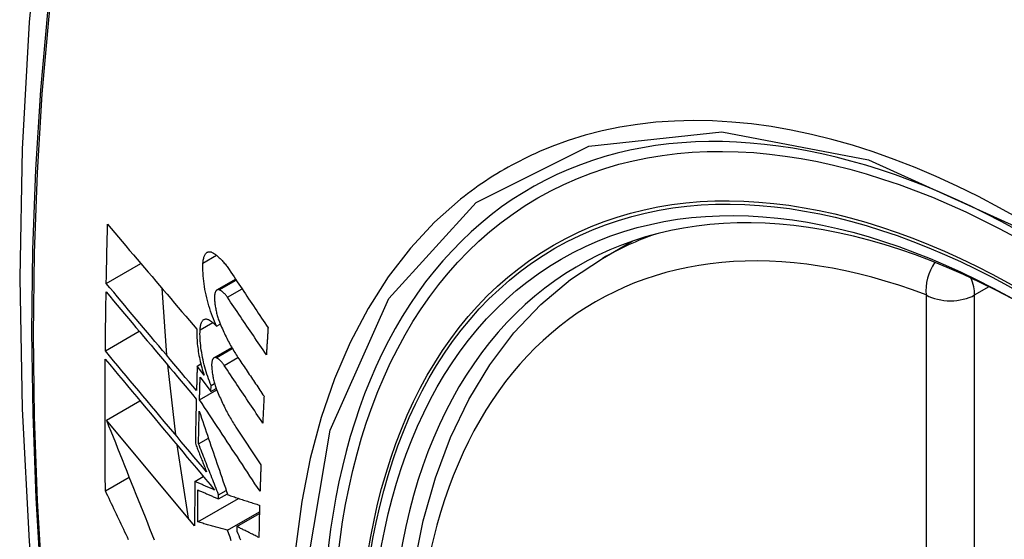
# Model space of a CAD drawing. Header units: inches. Extents: x 584 to 685, y 233 to 314.
# Tile 6 of 78: x 606.593 to 606.934, y 293.751 to 293.93. Entities that reach past the tile are written whole.
import ezdxf

# ---------------------------------------------------------------- set-up
doc = ezdxf.new("R2010")
doc.units = ezdxf.units.IN
doc.header["$MEASUREMENT"] = 0
doc.layers.add('Visible Edges(ANSI)', color=7, linetype='Continuous', lineweight=25)
doc.layers.add('Visible Tangent Edges(ANSI)', color=7, linetype='Continuous', lineweight=25)

msp = doc.modelspace()

# ---------------------------------------------------------------- linework, layer by layer
at = {"layer": 'Visible Edges(ANSI)'}
for p, q in [((606.79463, 293.84765), (606.8049, 293.85358)), ((606.62313, 293.83895), (606.63509, 293.84586)), ((606.64238, 293.8373), (606.644, 293.81416)), ((606.6614, 293.83674), (606.66783, 293.84045)), ((606.66126, 293.82423), (606.66253, 293.82496)), ((606.62281, 293.8157), (606.63452, 293.82246)), ((606.66036, 293.81328), (606.66653, 293.81684)), ((606.64431, 293.81082), (606.64705, 293.78671)), ((606.65457, 293.81046), (606.65582, 293.81118)), ((606.65694, 293.80728), (606.65457, 293.81046)), ((606.65559, 293.80666), (606.6593, 293.8017)), ((606.6593, 293.8017), (606.65936, 293.80371)), ((606.65936, 293.80371), (606.66058, 293.80441)), ((606.65537, 293.7988), (606.66131, 293.80223)), ((606.6593, 293.8017), (606.66112, 293.80275)), ((606.62318, 293.79179), (606.63477, 293.79848)), ((606.65367, 293.75524), (606.62318, 293.79179)), ((606.66796, 293.78935), (606.67659, 293.77633)), ((606.64752, 293.78323), (606.65149, 293.75786)), ((606.65503, 293.78358), (606.65843, 293.78554)), ((606.62283, 293.76733), (606.63102, 293.77206)), ((606.65374, 293.77059), (606.65668, 293.77228)), ((606.66192, 293.76454), (606.665, 293.76632)), ((606.66192, 293.76454), (606.66194, 293.76598)), ((606.66194, 293.76598), (606.66459, 293.76751)), ((606.65476, 293.75658), (606.66887, 293.76473)), ((606.66504, 293.75374), (606.67608, 293.76011)), ((606.66832, 293.75502), (606.67607, 293.75949)), ((606.66832, 293.75502), (606.6683, 293.75337))]:
    msp.add_line(p, q, dxfattribs=at)
at = {"layer": 'Visible Edges(ANSI)', "flags": 128}
for points in [[(606.64725, 294.17303), (606.6344, 294.13497), (606.62334, 294.09579), (606.61405, 294.05555), (606.60649, 294.01433), (606.60065, 293.97219), (606.5965, 293.9292), (606.59402, 293.8854), (606.5932, 293.84088), (606.59402, 293.79568), (606.59645, 293.74987), (606.60047, 293.70352), (606.60606, 293.65668), (606.61321, 293.60943), (606.62189, 293.56183), (606.63208, 293.51396), (606.64376, 293.46587)], [(606.62313, 293.83895), (606.62315, 293.8398), (606.62317, 293.84066), (606.62318, 293.84151), (606.6232, 293.84236), (606.62322, 293.84321), (606.62323, 293.84406), (606.62325, 293.84492), (606.62327, 293.84577), (606.62328, 293.84662), (606.6233, 293.84747), (606.62332, 293.84833), (606.62334, 293.84918), (606.62336, 293.85003), (606.62338, 293.85089), (606.6234, 293.85174), (606.62342, 293.85259), (606.62344, 293.85345), (606.62346, 293.8543), (606.62348, 293.85515), (606.6235, 293.85601), (606.62352, 293.85686), (606.62354, 293.85771), (606.62356, 293.85857), (606.62358, 293.85942)], [(606.62358, 293.85942), (606.62484, 293.85793), (606.62611, 293.85644), (606.62738, 293.85494), (606.62866, 293.85344), (606.62993, 293.85193), (606.63121, 293.85042), (606.6325, 293.84891), (606.63378, 293.8474), (606.63507, 293.84588), (606.63636, 293.84437), (606.63765, 293.84285), (606.63895, 293.84133), (606.64024, 293.83981), (606.64154, 293.83829), (606.64283, 293.83676), (606.64413, 293.83524), (606.64542, 293.83373), (606.64672, 293.83221), (606.64801, 293.83069), (606.6493, 293.82918), (606.6506, 293.82767), (606.65189, 293.82616), (606.65317, 293.82465), (606.65446, 293.82315)], [(606.65656, 293.84599), (606.65659, 293.84637), (606.65663, 293.84673), (606.65667, 293.84708), (606.65673, 293.84741), (606.65681, 293.84773), (606.65689, 293.84802), (606.65698, 293.8483), (606.65708, 293.84856), (606.65719, 293.8488), (606.65732, 293.84901), (606.65745, 293.84921), (606.65759, 293.84938), (606.65773, 293.84953), (606.65789, 293.84966), (606.65805, 293.84977), (606.65822, 293.84985), (606.6584, 293.84991), (606.65858, 293.84994), (606.65876, 293.84996), (606.65896, 293.84995), (606.65915, 293.84992), (606.65935, 293.84986), (606.65955, 293.84979), (606.65976, 293.84969)], [(606.65976, 293.84969), (606.66, 293.84955), (606.66024, 293.84941), (606.66049, 293.84926), (606.66073, 293.84909), (606.66098, 293.84892), (606.66122, 293.84873), (606.66147, 293.84854), (606.66172, 293.84833), (606.66196, 293.84812), (606.66221, 293.84789), (606.66246, 293.84766), (606.6627, 293.84741), (606.66295, 293.84716), (606.6632, 293.84689), (606.66344, 293.84662), (606.66369, 293.84634), (606.66393, 293.84605), (606.66418, 293.84575), (606.66442, 293.84544), (606.66466, 293.84512), (606.6649, 293.8448), (606.66514, 293.84446), (606.66538, 293.84412), (606.66562, 293.84377)], [(606.76219, 293.53989), (606.75445, 293.55905), (606.74759, 293.57829), (606.74165, 293.59752), (606.73665, 293.61667), (606.73261, 293.63564), (606.72956, 293.65437), (606.72751, 293.67276), (606.72648, 293.69074), (606.72648, 293.70822), (606.72752, 293.72515), (606.7296, 293.74145), (606.73273, 293.75703), (606.73692, 293.77185), (606.74215, 293.78581), (606.74842, 293.79886), (606.75572, 293.81091), (606.76403, 293.8219), (606.77333, 293.83173), (606.78355, 293.84034), (606.79463, 293.84765)], [(606.66126, 293.82423), (606.66089, 293.82504), (606.66052, 293.82587), (606.66017, 293.82672), (606.65983, 293.8276), (606.6595, 293.82848), (606.65919, 293.82939), (606.65888, 293.83031), (606.6586, 293.83123), (606.65833, 293.83217), (606.65808, 293.83312), (606.65784, 293.83407), (606.65762, 293.83502), (606.65742, 293.83598), (606.65724, 293.83694), (606.65707, 293.83789), (606.65693, 293.83884), (606.65681, 293.83978), (606.65671, 293.84071), (606.65663, 293.84164), (606.65657, 293.84254), (606.65654, 293.84343), (606.65652, 293.8443), (606.65653, 293.84516), (606.65656, 293.84599)], [(606.66562, 293.84377), (606.66617, 293.84294), (606.66673, 293.8421), (606.66729, 293.84126), (606.66785, 293.84043), (606.66841, 293.83959), (606.66897, 293.83875), (606.66953, 293.83792), (606.67009, 293.83708), (606.67065, 293.83624), (606.67121, 293.8354), (606.67177, 293.83456), (606.67233, 293.83372), (606.67289, 293.83289), (606.67345, 293.83205), (606.67401, 293.83121), (606.67457, 293.83037), (606.67513, 293.82953), (606.67569, 293.8287), (606.67625, 293.82786), (606.67681, 293.82702), (606.67737, 293.82618), (606.67793, 293.82535), (606.6785, 293.82451), (606.67906, 293.82367)], [(606.65432, 293.80195), (606.65302, 293.80348), (606.65173, 293.80501), (606.65043, 293.80655), (606.64912, 293.80809), (606.64782, 293.80964), (606.64651, 293.81119), (606.64521, 293.81274), (606.6439, 293.81429), (606.64259, 293.81584), (606.64128, 293.81739), (606.63997, 293.81895), (606.63866, 293.8205), (606.63735, 293.82205), (606.63605, 293.8236), (606.63474, 293.82515), (606.63344, 293.8267), (606.63214, 293.82824), (606.63084, 293.82979), (606.62955, 293.83133), (606.62826, 293.83286), (606.62697, 293.83439), (606.62569, 293.83592), (606.62441, 293.83744), (606.62313, 293.83895)], [(606.62281, 293.8157), (606.62282, 293.81655), (606.62283, 293.8174), (606.62284, 293.81824), (606.62285, 293.81909), (606.62286, 293.81994), (606.62287, 293.82079), (606.62288, 293.82164), (606.62289, 293.82248), (606.6229, 293.82333), (606.62291, 293.82418), (606.62292, 293.82503), (606.62293, 293.82588), (606.62294, 293.82673), (606.62295, 293.82757), (606.62296, 293.82842), (606.62298, 293.82927), (606.62299, 293.83012), (606.623, 293.83097), (606.62301, 293.83182), (606.62303, 293.83267), (606.62304, 293.83352), (606.62305, 293.83437), (606.62307, 293.83522), (606.62308, 293.83607)], [(606.62308, 293.83607), (606.62436, 293.83455), (606.62563, 293.83303), (606.62692, 293.8315), (606.6282, 293.82997), (606.62949, 293.82844), (606.63079, 293.8269), (606.63208, 293.82535), (606.63338, 293.82381), (606.63468, 293.82226), (606.63599, 293.82071), (606.63729, 293.81916), (606.6386, 293.81761), (606.63991, 293.81605), (606.64122, 293.8145), (606.64252, 293.81295), (606.64383, 293.81139), (606.64514, 293.80984), (606.64644, 293.80829), (606.64775, 293.80674), (606.64905, 293.8052), (606.65035, 293.80365), (606.65165, 293.80211), (606.65295, 293.80058), (606.65424, 293.79904)], [(606.66217, 293.83679), (606.66206, 293.83682), (606.66195, 293.83684), (606.66183, 293.83685), (606.66173, 293.83685), (606.66162, 293.83683), (606.66152, 293.8368), (606.66142, 293.83675), (606.66133, 293.83669), (606.66124, 293.83662), (606.66115, 293.83653), (606.66107, 293.83643), (606.66099, 293.83632), (606.66092, 293.8362), (606.66086, 293.83606), (606.6608, 293.83591), (606.66074, 293.83575), (606.6607, 293.83558), (606.66066, 293.83539), (606.66062, 293.8352), (606.6606, 293.835), (606.66057, 293.83478), (606.66056, 293.83456), (606.66055, 293.83434), (606.66055, 293.8341)], [(606.66055, 293.8341), (606.66056, 293.83374), (606.66058, 293.83337), (606.6606, 293.833), (606.66063, 293.83263), (606.66066, 293.83225), (606.66071, 293.83186), (606.66076, 293.83147), (606.66081, 293.83108), (606.66088, 293.83069), (606.66095, 293.8303), (606.66102, 293.8299), (606.66111, 293.82951), (606.6612, 293.82912), (606.66129, 293.82873), (606.66139, 293.82833), (606.6615, 293.82795), (606.66161, 293.82756), (606.66172, 293.82718), (606.66185, 293.8268), (606.66197, 293.82643), (606.6621, 293.82606), (606.66224, 293.82569), (606.66238, 293.82533), (606.66252, 293.82498)], [(606.665, 293.83419), (606.66488, 293.83436), (606.66477, 293.83452), (606.66465, 293.83468), (606.66453, 293.83483), (606.66442, 293.83498), (606.6643, 293.83512), (606.66418, 293.83526), (606.66406, 293.83539), (606.66394, 293.83552), (606.66382, 293.83564), (606.6637, 293.83576), (606.66359, 293.83588), (606.66347, 293.83598), (606.66335, 293.83608), (606.66323, 293.83618), (606.66311, 293.83627), (606.66299, 293.83636), (606.66287, 293.83644), (606.66275, 293.83651), (606.66264, 293.83658), (606.66252, 293.83664), (606.6624, 293.83669), (606.66229, 293.83674), (606.66217, 293.83679)], [(606.67847, 293.81436), (606.67791, 293.81518), (606.67735, 293.81601), (606.67679, 293.81683), (606.67623, 293.81766), (606.67566, 293.81849), (606.6751, 293.81931), (606.67454, 293.82014), (606.67398, 293.82097), (606.67341, 293.82179), (606.67285, 293.82262), (606.67229, 293.82345), (606.67173, 293.82428), (606.67116, 293.8251), (606.6706, 293.82593), (606.67004, 293.82676), (606.66948, 293.82758), (606.66892, 293.82841), (606.66836, 293.82924), (606.6678, 293.83006), (606.66724, 293.83089), (606.66668, 293.83171), (606.66612, 293.83254), (606.66556, 293.83336), (606.665, 293.83419)], [(606.65556, 293.82296), (606.65558, 293.82332), (606.65562, 293.82368), (606.65566, 293.82402), (606.65572, 293.82434), (606.65578, 293.82465), (606.65586, 293.82493), (606.65595, 293.8252), (606.65605, 293.82545), (606.65616, 293.82567), (606.65627, 293.82588), (606.6564, 293.82606), (606.65653, 293.82622), (606.65668, 293.82636), (606.65683, 293.82648), (606.65699, 293.82657), (606.65715, 293.82664), (606.65732, 293.82669), (606.6575, 293.82671), (606.65768, 293.82671), (606.65786, 293.82669), (606.65805, 293.82665), (606.65824, 293.82658), (606.65844, 293.82649), (606.65864, 293.82638)], [(606.65864, 293.82638), (606.65875, 293.82632), (606.65885, 293.82625), (606.65896, 293.82618), (606.65907, 293.82611), (606.65918, 293.82603), (606.65929, 293.82596), (606.6594, 293.82588), (606.65951, 293.8258), (606.65962, 293.82571), (606.65973, 293.82563), (606.65983, 293.82554), (606.65994, 293.82545), (606.66005, 293.82536), (606.66016, 293.82527), (606.66027, 293.82517), (606.66038, 293.82508), (606.66049, 293.82498), (606.6606, 293.82487), (606.66071, 293.82477), (606.66082, 293.82467), (606.66093, 293.82456), (606.66104, 293.82445), (606.66115, 293.82434), (606.66126, 293.82423)], [(606.66252, 293.82498), (606.66276, 293.82441), (606.66301, 293.82385), (606.66326, 293.82329), (606.66351, 293.82274), (606.66376, 293.8222), (606.66401, 293.82166), (606.66427, 293.82112), (606.66453, 293.82059), (606.66479, 293.82007), (606.66506, 293.81955), (606.66532, 293.81904), (606.66559, 293.81854), (606.66586, 293.81804), (606.66613, 293.81754), (606.6664, 293.81706), (606.66668, 293.81658), (606.66696, 293.81611), (606.66724, 293.81564), (606.66752, 293.81518), (606.6678, 293.81473), (606.66808, 293.81428), (606.66837, 293.81384), (606.66865, 293.81341), (606.66894, 293.81299)], [(606.67906, 293.82367), (606.67903, 293.82329), (606.67901, 293.8229), (606.67898, 293.82251), (606.67896, 293.82212), (606.67893, 293.82173), (606.67891, 293.82134), (606.67888, 293.82095), (606.67886, 293.82057), (606.67883, 293.82018), (606.67881, 293.81979), (606.67878, 293.8194), (606.67876, 293.81901), (606.67874, 293.81862), (606.67871, 293.81824), (606.67869, 293.81785), (606.67866, 293.81746), (606.67864, 293.81707), (606.67862, 293.81668), (606.67859, 293.8163), (606.67857, 293.81591), (606.67854, 293.81552), (606.67852, 293.81513), (606.6785, 293.81474), (606.67847, 293.81436)], [(606.65446, 293.82315), (606.65444, 293.82257), (606.65442, 293.82197), (606.65442, 293.82135), (606.65444, 293.82073), (606.65446, 293.82009), (606.6545, 293.81945), (606.65454, 293.8188), (606.6546, 293.81814), (606.65467, 293.81748), (606.65475, 293.81681), (606.65485, 293.81613), (606.65495, 293.81545), (606.65506, 293.81477), (606.65518, 293.81409), (606.65532, 293.8134), (606.65546, 293.81271), (606.65562, 293.81202), (606.65578, 293.81133), (606.65595, 293.81065), (606.65613, 293.80997), (606.65632, 293.80929), (606.65652, 293.80861), (606.65673, 293.80794), (606.65694, 293.80728)], [(606.65936, 293.80371), (606.65906, 293.80447), (606.65876, 293.80524), (606.65847, 293.80602), (606.6582, 293.80681), (606.65793, 293.80761), (606.65768, 293.80843), (606.65743, 293.80925), (606.6572, 293.81007), (606.65699, 293.81091), (606.65678, 293.81174), (606.65659, 293.81258), (606.65642, 293.81342), (606.65626, 293.81426), (606.65611, 293.81509), (606.65598, 293.81592), (606.65587, 293.81675), (606.65577, 293.81757), (606.65569, 293.81838), (606.65562, 293.81918), (606.65558, 293.81996), (606.65555, 293.82074), (606.65553, 293.82149), (606.65554, 293.82223), (606.65556, 293.82296)], [(606.65781, 293.77385), (606.65636, 293.77558), (606.65491, 293.77732), (606.65345, 293.77906), (606.65199, 293.7808), (606.65053, 293.78255), (606.64906, 293.78431), (606.64759, 293.78606), (606.64612, 293.78782), (606.64465, 293.78958), (606.64317, 293.79134), (606.6417, 293.79311), (606.64023, 293.79487), (606.63876, 293.79663), (606.63729, 293.79838), (606.63582, 293.80014), (606.63436, 293.80189), (606.63289, 293.80364), (606.63144, 293.80538), (606.62999, 293.80712), (606.62854, 293.80885), (606.6271, 293.81058), (606.62566, 293.81229), (606.62423, 293.814), (606.62281, 293.8157)], [(606.62283, 293.76733), (606.62281, 293.76922), (606.6228, 293.77111), (606.62278, 293.773), (606.62277, 293.77488), (606.62275, 293.77677), (606.62274, 293.77866), (606.62273, 293.78055), (606.62272, 293.78244), (606.62272, 293.78434), (606.62271, 293.78623), (606.62271, 293.78813), (606.6227, 293.79002), (606.6227, 293.79192), (606.6227, 293.79381), (606.62271, 293.79571), (606.62271, 293.79761), (606.62271, 293.79951), (606.62272, 293.80141), (606.62273, 293.80331), (606.62274, 293.80521), (606.62275, 293.80712), (606.62276, 293.80902), (606.62277, 293.81092), (606.62279, 293.81283)], [(606.62279, 293.81283), (606.62431, 293.811), (606.62585, 293.80917), (606.62739, 293.80732), (606.62895, 293.80546), (606.63051, 293.80359), (606.63207, 293.80171), (606.63365, 293.79983), (606.63522, 293.79794), (606.63681, 293.79605), (606.63839, 293.79415), (606.63998, 293.79225), (606.64158, 293.79034), (606.64317, 293.78844), (606.64476, 293.78653), (606.64636, 293.78462), (606.64795, 293.78272), (606.64954, 293.78081), (606.65113, 293.77891), (606.65272, 293.77701), (606.6543, 293.77512), (606.65588, 293.77323), (606.65745, 293.77135), (606.65902, 293.76948), (606.66058, 293.76761)], [(606.65457, 293.81046), (606.65456, 293.8101), (606.65454, 293.80975), (606.65453, 293.80939), (606.65452, 293.80904), (606.65451, 293.80868), (606.6545, 293.80833), (606.65449, 293.80797), (606.65448, 293.80762), (606.65447, 293.80726), (606.65446, 293.80691), (606.65445, 293.80655), (606.65444, 293.8062), (606.65443, 293.80585), (606.65442, 293.80549), (606.65441, 293.80514), (606.6544, 293.80478), (606.65439, 293.80443), (606.65438, 293.80407), (606.65437, 293.80372), (606.65436, 293.80336), (606.65435, 293.80301), (606.65434, 293.80265), (606.65433, 293.8023), (606.65432, 293.80195)], [(606.66111, 293.81332), (606.661, 293.81335), (606.66089, 293.81338), (606.66078, 293.81339), (606.66067, 293.81338), (606.66057, 293.81337), (606.66047, 293.81334), (606.66038, 293.81329), (606.66029, 293.81323), (606.6602, 293.81316), (606.66012, 293.81308), (606.66004, 293.81298), (606.65997, 293.81287), (606.6599, 293.81275), (606.65984, 293.81262), (606.65978, 293.81247), (606.65973, 293.81231), (606.65968, 293.81214), (606.65965, 293.81196), (606.65962, 293.81176), (606.65959, 293.81156), (606.65957, 293.81135), (606.65956, 293.81113), (606.65955, 293.81091), (606.65956, 293.81068)], [(606.65956, 293.81068), (606.65957, 293.81032), (606.65959, 293.80995), (606.65961, 293.80958), (606.65964, 293.80921), (606.65968, 293.80883), (606.65973, 293.80844), (606.65978, 293.80806), (606.65984, 293.80767), (606.65991, 293.80728), (606.65998, 293.80689), (606.66006, 293.80649), (606.66014, 293.8061), (606.66024, 293.80571), (606.66033, 293.80531), (606.66043, 293.80492), (606.66054, 293.80454), (606.66065, 293.80415), (606.66077, 293.80377), (606.66089, 293.80339), (606.66102, 293.80302), (606.66115, 293.80265), (606.66129, 293.80228), (606.66143, 293.80192), (606.66157, 293.80157)], [(606.66389, 293.81069), (606.66377, 293.81086), (606.66366, 293.81102), (606.66354, 293.81118), (606.66343, 293.81134), (606.66331, 293.81149), (606.6632, 293.81163), (606.66308, 293.81177), (606.66296, 293.8119), (606.66285, 293.81203), (606.66273, 293.81216), (606.66261, 293.81228), (606.66249, 293.81239), (606.66238, 293.8125), (606.66226, 293.8126), (606.66214, 293.8127), (606.66203, 293.81279), (606.66191, 293.81288), (606.66179, 293.81296), (606.66168, 293.81303), (606.66156, 293.8131), (606.66145, 293.81316), (606.66134, 293.81322), (606.66122, 293.81327), (606.66111, 293.81332)], [(606.6772, 293.79077), (606.67665, 293.7916), (606.67609, 293.79242), (606.67554, 293.79325), (606.67498, 293.79409), (606.67443, 293.79492), (606.67387, 293.79575), (606.67332, 293.79658), (606.67276, 293.79741), (606.67221, 293.79824), (606.67165, 293.79907), (606.6711, 293.7999), (606.67054, 293.80073), (606.66999, 293.80156), (606.66943, 293.80239), (606.66888, 293.80323), (606.66832, 293.80406), (606.66777, 293.80489), (606.66721, 293.80572), (606.66666, 293.80655), (606.6661, 293.80738), (606.66555, 293.80821), (606.66499, 293.80904), (606.66444, 293.80986), (606.66389, 293.81069)], [(606.66894, 293.81299), (606.6693, 293.81245), (606.66967, 293.81191), (606.67003, 293.81137), (606.67039, 293.81083), (606.67075, 293.81028), (606.67112, 293.80974), (606.67148, 293.8092), (606.67185, 293.80866), (606.67221, 293.80812), (606.67257, 293.80758), (606.67294, 293.80704), (606.6733, 293.8065), (606.67366, 293.80596), (606.67403, 293.80542), (606.67439, 293.80488), (606.67475, 293.80434), (606.67512, 293.8038), (606.67548, 293.80326), (606.67585, 293.80272), (606.67621, 293.80217), (606.67657, 293.80163), (606.67694, 293.80109), (606.6773, 293.80055), (606.67766, 293.80001)], [(606.65537, 293.7988), (606.65538, 293.79912), (606.65539, 293.79945), (606.6554, 293.79978), (606.6554, 293.80011), (606.65541, 293.80043), (606.65542, 293.80076), (606.65543, 293.80109), (606.65544, 293.80142), (606.65545, 293.80174), (606.65546, 293.80207), (606.65547, 293.8024), (606.65548, 293.80273), (606.65549, 293.80306), (606.6555, 293.80338), (606.65551, 293.80371), (606.65552, 293.80404), (606.65553, 293.80437), (606.65553, 293.8047), (606.65554, 293.80502), (606.65555, 293.80535), (606.65556, 293.80568), (606.65557, 293.80601), (606.65558, 293.80634), (606.65559, 293.80666)], [(606.66157, 293.80157), (606.66182, 293.801), (606.66206, 293.80042), (606.66231, 293.79986), (606.66256, 293.7993), (606.66281, 293.79874), (606.66306, 293.7982), (606.66332, 293.79765), (606.66358, 293.79711), (606.66384, 293.79658), (606.6641, 293.79605), (606.66436, 293.79553), (606.66463, 293.79502), (606.6649, 293.79451), (606.66517, 293.79401), (606.66544, 293.79351), (606.66571, 293.79302), (606.66599, 293.79254), (606.66626, 293.79206), (606.66654, 293.7916), (606.66682, 293.79113), (606.6671, 293.79068), (606.66739, 293.79023), (606.66767, 293.78979), (606.66796, 293.78935)], [(606.67766, 293.80001), (606.67764, 293.79963), (606.67762, 293.79924), (606.6776, 293.79886), (606.67758, 293.79847), (606.67756, 293.79808), (606.67754, 293.7977), (606.67752, 293.79731), (606.6775, 293.79693), (606.67749, 293.79654), (606.67747, 293.79616), (606.67745, 293.79577), (606.67743, 293.79539), (606.67741, 293.795), (606.67739, 293.79462), (606.67737, 293.79423), (606.67735, 293.79385), (606.67733, 293.79346), (606.67731, 293.79308), (606.6773, 293.79269), (606.67728, 293.79231), (606.67726, 293.79192), (606.67724, 293.79154), (606.67722, 293.79115), (606.6772, 293.79077)], [(606.65424, 293.79904), (606.65422, 293.79841), (606.65421, 293.79777), (606.65419, 293.79713), (606.65418, 293.79649), (606.65416, 293.79586), (606.65415, 293.79522), (606.65413, 293.79458), (606.65412, 293.79395), (606.6541, 293.79331), (606.65409, 293.79267), (606.65408, 293.79203), (606.65406, 293.7914), (606.65405, 293.79076), (606.65404, 293.79013), (606.65402, 293.78949), (606.65401, 293.78885), (606.654, 293.78822), (606.65398, 293.78758), (606.65397, 293.78694), (606.65396, 293.78631), (606.65395, 293.78567), (606.65394, 293.78504), (606.65393, 293.7844), (606.65392, 293.78376)], [(606.67628, 293.76717), (606.67541, 293.76848), (606.67454, 293.7698), (606.67367, 293.77111), (606.6728, 293.77243), (606.67193, 293.77375), (606.67106, 293.77507), (606.67018, 293.77639), (606.66931, 293.77771), (606.66844, 293.77903), (606.66757, 293.78035), (606.66669, 293.78167), (606.66582, 293.78299), (606.66495, 293.78431), (606.66407, 293.78563), (606.6632, 293.78695), (606.66233, 293.78827), (606.66146, 293.78959), (606.66059, 293.79091), (606.65971, 293.79222), (606.65884, 293.79354), (606.65797, 293.79486), (606.65711, 293.79617), (606.65624, 293.79748), (606.65537, 293.7988)], [(606.65503, 293.78358), (606.65504, 293.78405), (606.65505, 293.78452), (606.65506, 293.78498), (606.65507, 293.78545), (606.65507, 293.78592), (606.65508, 293.78639), (606.65509, 293.78686), (606.6551, 293.78733), (606.65511, 293.7878), (606.65512, 293.78827), (606.65513, 293.78874), (606.65514, 293.78921), (606.65515, 293.78968), (606.65516, 293.79015), (606.65517, 293.79061), (606.65518, 293.79108), (606.65519, 293.79155), (606.6552, 293.79202), (606.65521, 293.79249), (606.65522, 293.79296), (606.65524, 293.79343), (606.65525, 293.7939), (606.65526, 293.79437), (606.65527, 293.79484)], [(606.65527, 293.79484), (606.65567, 293.79366), (606.65607, 293.79248), (606.65647, 293.7913), (606.65688, 293.79011), (606.65728, 293.78892), (606.65769, 293.78772), (606.6581, 293.78653), (606.65851, 293.78532), (606.65892, 293.78412), (606.65933, 293.78292), (606.65974, 293.78171), (606.66015, 293.7805), (606.66056, 293.77929), (606.66098, 293.77808), (606.66139, 293.77686), (606.66181, 293.77565), (606.66222, 293.77444), (606.66264, 293.77322), (606.66305, 293.77201), (606.66347, 293.7708), (606.66388, 293.76958), (606.6643, 293.76837), (606.66471, 293.76716), (606.66513, 293.76595)], [(606.62318, 293.79179), (606.62395, 293.78985), (606.62472, 293.78791), (606.6255, 293.78596), (606.62627, 293.784), (606.62705, 293.78204), (606.62783, 293.78008), (606.62861, 293.77811), (606.6294, 293.77614), (606.63019, 293.77416), (606.63098, 293.77219), (606.63177, 293.77021), (606.63256, 293.76822), (606.63335, 293.76624), (606.63414, 293.76426), (606.63494, 293.76228), (606.63573, 293.76029), (606.63653, 293.75831), (606.63733, 293.75633), (606.63812, 293.75435), (606.63892, 293.75237), (606.63972, 293.75039)], [(606.65392, 293.78376), (606.65408, 293.78335), (606.65424, 293.78294), (606.6544, 293.78253), (606.65456, 293.78212), (606.65472, 293.7817), (606.65489, 293.78129), (606.65505, 293.78088), (606.65521, 293.78047), (606.65537, 293.78005), (606.65553, 293.77964), (606.6557, 293.77923), (606.65586, 293.77881), (606.65602, 293.7784), (606.65618, 293.77799), (606.65635, 293.77758), (606.65651, 293.77716), (606.65667, 293.77675), (606.65683, 293.77633), (606.657, 293.77592), (606.65716, 293.77551), (606.65732, 293.77509), (606.65748, 293.77468), (606.65765, 293.77427), (606.65781, 293.77385)], [(606.66194, 293.76598), (606.66165, 293.76672), (606.66136, 293.76745), (606.66107, 293.76819), (606.66079, 293.76892), (606.6605, 293.76966), (606.66021, 293.7704), (606.65992, 293.77113), (606.65963, 293.77187), (606.65934, 293.7726), (606.65905, 293.77334), (606.65876, 293.77407), (606.65847, 293.77481), (606.65818, 293.77554), (606.6579, 293.77628), (606.65761, 293.77701), (606.65732, 293.77774), (606.65703, 293.77848), (606.65675, 293.77921), (606.65646, 293.77994), (606.65617, 293.78067), (606.65589, 293.7814), (606.6556, 293.78213), (606.65532, 293.78285), (606.65503, 293.78358)], [(606.67659, 293.77633), (606.67658, 293.77595), (606.67656, 293.77556), (606.67655, 293.77518), (606.67654, 293.7748), (606.67652, 293.77442), (606.67651, 293.77403), (606.6765, 293.77365), (606.67648, 293.77327), (606.67647, 293.77289), (606.67646, 293.77251), (606.67644, 293.77212), (606.67643, 293.77174), (606.67642, 293.77136), (606.6764, 293.77098), (606.67639, 293.7706), (606.67638, 293.77022), (606.67637, 293.76983), (606.67635, 293.76945), (606.67634, 293.76907), (606.67633, 293.76869), (606.67632, 293.76831), (606.6763, 293.76793), (606.67629, 293.76755), (606.67628, 293.76717)], [(606.65374, 293.77059), (606.65374, 293.76995), (606.65373, 293.7693), (606.65373, 293.76866), (606.65372, 293.76802), (606.65372, 293.76738), (606.65371, 293.76674), (606.65371, 293.7661), (606.6537, 293.76546), (606.6537, 293.76482), (606.65369, 293.76418), (606.65369, 293.76354), (606.65369, 293.7629), (606.65369, 293.76226), (606.65368, 293.76162), (606.65368, 293.76098), (606.65368, 293.76034), (606.65368, 293.7597), (606.65367, 293.75907), (606.65367, 293.75843), (606.65367, 293.75779), (606.65367, 293.75715), (606.65367, 293.75651), (606.65367, 293.75587), (606.65367, 293.75524)], [(606.66058, 293.76761), (606.66029, 293.76774), (606.66001, 293.76786), (606.65972, 293.76799), (606.65944, 293.76811), (606.65915, 293.76823), (606.65886, 293.76836), (606.65858, 293.76848), (606.65829, 293.7686), (606.65801, 293.76873), (606.65772, 293.76885), (606.65744, 293.76898), (606.65715, 293.7691), (606.65687, 293.76922), (606.65658, 293.76935), (606.6563, 293.76947), (606.65601, 293.7696), (606.65573, 293.76972), (606.65545, 293.76984), (606.65516, 293.76997), (606.65488, 293.77009), (606.65459, 293.77022), (606.65431, 293.77034), (606.65403, 293.77046), (606.65374, 293.77059)], [(606.63086, 293.75043), (606.63043, 293.75132), (606.63001, 293.75221), (606.62958, 293.7531), (606.62916, 293.75399), (606.62874, 293.75488), (606.62831, 293.75577), (606.62789, 293.75666), (606.62747, 293.75755), (606.62704, 293.75844), (606.62662, 293.75933), (606.6262, 293.76022), (606.62578, 293.76111), (606.62536, 293.762), (606.62493, 293.76289), (606.62451, 293.76378), (606.62409, 293.76467), (606.62367, 293.76556), (606.62325, 293.76645), (606.62283, 293.76733)], [(606.65476, 293.75658), (606.65477, 293.75704), (606.65477, 293.7575), (606.65477, 293.75796), (606.65477, 293.75842), (606.65477, 293.75888), (606.65477, 293.75934), (606.65477, 293.7598), (606.65477, 293.76026), (606.65478, 293.76072), (606.65478, 293.76118), (606.65478, 293.76164), (606.65478, 293.7621), (606.65479, 293.76256), (606.65479, 293.76302), (606.65479, 293.76349), (606.65479, 293.76395), (606.6548, 293.76441), (606.6548, 293.76487), (606.6548, 293.76533), (606.65481, 293.76579), (606.65481, 293.76625), (606.65481, 293.76671), (606.65482, 293.76718), (606.65482, 293.76764)], [(606.65482, 293.76764), (606.65511, 293.76751), (606.65541, 293.76738), (606.6557, 293.76725), (606.656, 293.76712), (606.65629, 293.76699), (606.65659, 293.76686), (606.65688, 293.76673), (606.65718, 293.76661), (606.65748, 293.76648), (606.65777, 293.76635), (606.65807, 293.76622), (606.65836, 293.76609), (606.65866, 293.76596), (606.65896, 293.76583), (606.65925, 293.7657), (606.65955, 293.76557), (606.65985, 293.76544), (606.66014, 293.76532), (606.66044, 293.76519), (606.66074, 293.76506), (606.66103, 293.76493), (606.66133, 293.7648), (606.66163, 293.76467), (606.66192, 293.76454)], [(606.66513, 293.76595), (606.66558, 293.76581), (606.66603, 293.76566), (606.66649, 293.76551), (606.66694, 293.76536), (606.6674, 293.76521), (606.66786, 293.76506), (606.66831, 293.76491), (606.66877, 293.76476), (606.66923, 293.76461), (606.66969, 293.76446), (606.67015, 293.76432), (606.67061, 293.76417), (606.67106, 293.76402), (606.67153, 293.76387), (606.67199, 293.76372), (606.67245, 293.76357), (606.67291, 293.76342), (606.67337, 293.76328), (606.67383, 293.76313), (606.67429, 293.76298), (606.67475, 293.76283), (606.67522, 293.76269), (606.67568, 293.76254), (606.67614, 293.76239)], [(606.67614, 293.76239), (606.67613, 293.76193), (606.67612, 293.76146), (606.6761, 293.76099), (606.67609, 293.76053), (606.67608, 293.76006), (606.67607, 293.75959), (606.67606, 293.75913), (606.67604, 293.75866), (606.67603, 293.7582), (606.67602, 293.75773), (606.67601, 293.75726), (606.676, 293.7568), (606.67599, 293.75633), (606.67598, 293.75587), (606.67597, 293.7554), (606.67596, 293.75494), (606.67595, 293.75447), (606.67594, 293.75401), (606.67593, 293.75354), (606.67592, 293.75308), (606.67591, 293.75261), (606.6759, 293.75215), (606.67589, 293.75169), (606.67588, 293.75122)], [(606.66504, 293.75374), (606.66461, 293.75386), (606.66418, 293.75397), (606.66375, 293.75409), (606.66332, 293.75421), (606.66289, 293.75433), (606.66246, 293.75445), (606.66203, 293.75456), (606.6616, 293.75468), (606.66117, 293.7548), (606.66074, 293.75492), (606.66031, 293.75504), (606.65988, 293.75516), (606.65945, 293.75528), (606.65902, 293.7554), (606.6586, 293.75551), (606.65817, 293.75563), (606.65774, 293.75575), (606.65731, 293.75587), (606.65689, 293.75599), (606.65646, 293.75611), (606.65604, 293.75623), (606.65561, 293.75635), (606.65519, 293.75646), (606.65476, 293.75658)], [(606.66635, 293.75007), (606.66591, 293.7513), (606.66547, 293.75252), (606.66504, 293.75374)], [(606.6683, 293.75337), (606.6686, 293.75262), (606.66891, 293.75187), (606.66921, 293.75111), (606.66952, 293.75036)], [(606.67588, 293.75122), (606.67557, 293.75138), (606.67525, 293.75154), (606.67494, 293.75169), (606.67462, 293.75185), (606.6743, 293.75201), (606.67399, 293.75217), (606.67367, 293.75233), (606.67335, 293.75249), (606.67304, 293.75264), (606.67272, 293.7528), (606.67241, 293.75296), (606.67209, 293.75312), (606.67178, 293.75328), (606.67146, 293.75343), (606.67114, 293.75359), (606.67083, 293.75375), (606.67051, 293.75391), (606.6702, 293.75407), (606.66989, 293.75423), (606.66957, 293.75438), (606.66926, 293.75454), (606.66894, 293.7547), (606.66863, 293.75486), (606.66832, 293.75502)]]:
    msp.add_lwpolyline(points, dxfattribs=at)
at = {"layer": 'Visible Edges(ANSI)'}
for centre, major_axis, start_param, end_param in [((607.04856, 293.0703), (-0.64961, 1.12515), 5.161526, 5.834048), ((606.94382, 293.57237), (0.15748, -0.27276), 2.363977, 7.060801)]:
    msp.add_ellipse(centre, major_axis=major_axis, ratio=0.57735, start_param=start_param, end_param=end_param, dxfattribs=at)
msp.add_ellipse((606.94034, 293.57036), major_axis=(-0.15994, 0.27703), ratio=0.57735, dxfattribs=at)
at = {"layer": 'Visible Tangent Edges(ANSI)'}
for p, q in [((606.65656, 293.84599), (606.66126, 293.8487)), ((606.66217, 293.83679), (606.66802, 293.84016)), ((606.92329, 293.835), (606.92828, 293.83788)), ((606.665, 293.83419), (606.67006, 293.83711)), ((606.90659, 293.835), (606.90659, 293.35032)), ((606.92329, 293.35032), (606.92329, 293.835)), ((606.65556, 293.82296), (606.65992, 293.82547)), ((606.66111, 293.81332), (606.6667, 293.81654)), ((606.66389, 293.81069), (606.66864, 293.81343))]:
    msp.add_line(p, q, dxfattribs=at)
at = {"layer": 'Visible Tangent Edges(ANSI)', "flags": 128}
for points in [[(606.64638, 294.12929), (606.63862, 294.10684), (606.63149, 294.08374), (606.62502, 294.06), (606.61922, 294.03565), (606.61408, 294.01071), (606.60962, 293.98522), (606.60585, 293.9592), (606.60277, 293.93269), (606.60037, 293.90572), (606.59867, 293.87833), (606.59765, 293.85055), (606.59733, 293.82238), (606.59769, 293.79383), (606.59873, 293.76489), (606.60046, 293.7356), (606.60287, 293.70599), (606.60596, 293.67608), (606.60973, 293.64592), (606.61417, 293.61551), (606.61929, 293.58486), (606.62507, 293.554), (606.63152, 293.52297)], [(606.63227, 293.52259), (606.62581, 293.55356), (606.62001, 293.58435), (606.61488, 293.61494), (606.61042, 293.6453), (606.60663, 293.67541), (606.60353, 293.70526), (606.60111, 293.73482), (606.59937, 293.76405), (606.59832, 293.79292), (606.59796, 293.8214), (606.59829, 293.8495), (606.59931, 293.8772), (606.60102, 293.9045), (606.60342, 293.93138), (606.60652, 293.95779), (606.61031, 293.9837), (606.61478, 294.00908), (606.61994, 294.03389), (606.62576, 294.05812), (606.63225, 294.08173), (606.63938, 294.1047), (606.64716, 294.12701)], [(606.93921, 293.86104), (606.9319, 293.86514), (606.92459, 293.86898), (606.91727, 293.87258), (606.90997, 293.87593), (606.90269, 293.87902), (606.89543, 293.88185), (606.88821, 293.88441), (606.88105, 293.88671), (606.87393, 293.88874), (606.86689, 293.89049), (606.85991, 293.89196), (606.853, 293.89317), (606.84614, 293.8941), (606.83936, 293.89476), (606.83265, 293.89515), (606.82604, 293.89526), (606.81952, 293.89509), (606.81311, 293.89465), (606.80681, 293.89394), (606.80063, 293.89295), (606.79457, 293.89169), (606.78864, 293.89016), (606.78283, 293.88836), (606.77716, 293.8863)], [(606.73094, 293.53315), (606.70681, 293.60223), (606.69336, 293.66981), (606.69121, 293.73289), (606.70047, 293.78831), (606.72075, 293.83377), (606.75102, 293.86697), (606.78996, 293.88644), (606.83593, 293.89142), (606.88659, 293.88164), (606.93971, 293.85759)], [(606.77716, 293.8863), (606.77574, 293.88573), (606.77432, 293.88515), (606.77292, 293.88455), (606.77152, 293.88393), (606.77014, 293.8833), (606.76876, 293.88264), (606.76739, 293.88198), (606.76603, 293.88129), (606.76469, 293.88059), (606.76335, 293.87987), (606.76202, 293.87914), (606.7607, 293.87839), (606.75939, 293.87762), (606.75809, 293.87683), (606.7568, 293.87603), (606.75551, 293.87522), (606.75424, 293.87438), (606.75298, 293.87354), (606.75173, 293.87267), (606.75049, 293.87179), (606.74926, 293.87089), (606.74804, 293.86998), (606.74683, 293.86905), (606.74563, 293.8681)], [(606.74563, 293.8681), (606.7366, 293.86012), (606.72825, 293.85115), (606.72059, 293.84122), (606.71365, 293.83038), (606.70746, 293.81864), (606.70206, 293.80604), (606.69745, 293.79263), (606.69367, 293.77848), (606.69072, 293.76364), (606.68861, 293.74815), (606.68734, 293.73204), (606.68691, 293.71536), (606.68734, 293.69814), (606.68863, 293.6805), (606.69076, 293.66249), (606.69372, 293.64419), (606.69751, 293.62564), (606.70211, 293.60691), (606.7075, 293.58805), (606.71368, 293.56912), (606.72062, 293.5502)]]:
    msp.add_lwpolyline(points, dxfattribs=at)
at = {"layer": 'Visible Tangent Edges(ANSI)'}
for centre, major_axis, ratio, start_param, end_param in [((606.94283, 293.5718), (-0.17318, 0.29996), 0.57735, 5.05527, 10.652693), ((606.94278, 293.57177), (-0.15059, 0.26083), 0.57735, 5.66855, 8.468616), ((606.95113, 293.57659), (-0.1565, 0.27106), 0.57735, 6.171189, 6.283185), ((606.91494, 293.83982), (-0.00418, -0.01105), 0.667065, 4.356432, 5.396522), ((606.91494, 293.83982), (0.00591, -0.01023), 0.57735, 0.785398, 1.348991), ((606.91494, 293.83982), (-0.01181, 0), 0.57735, 0.785398, 2.356194)]:
    msp.add_ellipse(centre, major_axis=major_axis, ratio=ratio, start_param=start_param, end_param=end_param, dxfattribs=at)
for centre, major_axis in [((606.94342, 293.57214), (0.17111, -0.29637)), ((606.94044, 293.57042), (-0.1627, 0.2818)), ((606.94034, 293.57036), (0.1621, -0.28076))]:
    msp.add_ellipse(centre, major_axis=major_axis, ratio=0.57735, dxfattribs=at)

doc.saveas('drawing.dxf')
